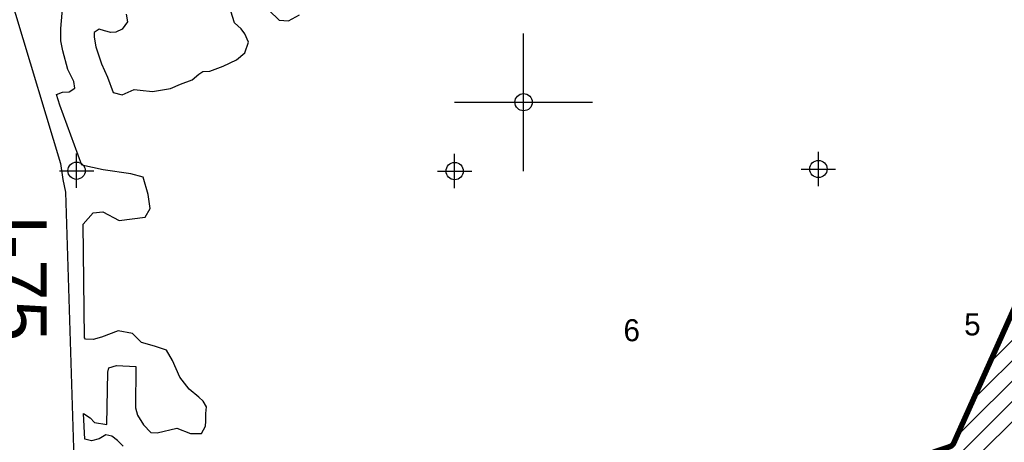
# Model space of a CAD drawing. Extents: x 192051 to 352051, y 710978 to 817615.
# Tile 26 of 85: x 246110 to 260396, y 754987 to 761125. Entities that reach past the tile are written whole.
import ezdxf
from ezdxf.enums import TextEntityAlignment as Align

# ---------------------------------------------------------------- set-up
doc = ezdxf.new("R2010")
doc.units = 0
doc.header["$LTSCALE"] = 800
doc.header["$PDMODE"] = 34
doc.header["$PDSIZE"] = 250
doc.layers.get('0').update_dxf_attribs({"linetype": 'CONTINUOUS'})
for name, color, linetype in [('MAJROADS', 9, 'CONTINUOUS'), ('SEC', 2, 'CONTINUOUS'), ('TEXT', 7, 'CONTINUOUS'), ('WETDBA', 11, 'CONTINUOUS'), ('WETFILL', 12, 'CONTINUOUS'), ('WSHEDS', 3, 'CONTINUOUS')]:
    doc.layers.add(name, color=color, linetype=linetype)

# ---------------------------------------------------------------- blocks, each defined once
blk = doc.blocks.new('TICK')
at = {"color": 0}
for points in [[(500, 0), (500, 1000)], [(0, 500), (1000, 500)]]:
    blk.add_lwpolyline(points, dxfattribs=at)
blk.add_point((500, 500), dxfattribs=at)
blk = doc.blocks.new('*X')
at = {"color": 0}
for p, q in [((260186, 756143), (273810, 769768)), ((259946, 755609), (274007, 769670)), ((259707, 755076), (273498, 768867)), ((253036, 748109), (273505, 768579)), ((253327, 748106), (273511, 768290))]:
    blk.add_line(p, q, dxfattribs=at)

msp = doc.modelspace()

# ---------------------------------------------------------------- linework, layer by layer
at = {"layer": 'MAJROADS', "color": 0}
msp.add_lwpolyline([(245392, 763377), (246703, 759037), (246738, 758805), (246773, 758621), (246932, 753506), (247047, 749449), (247104, 746657), (247183, 743468)], dxfattribs=at)
at = {"layer": 'SEC', "color": 0}
for p in [(257699, 758956), (246935, 758931), (252421, 758926)]:
    msp.add_point(p, dxfattribs=at)
at = {"layer": 'WETDBA', "color": 0}
for points in [[(247609, 754930), (247528, 755013), (247447, 755078), (247359, 755098), (247264, 755036), (247150, 755007), (247054, 755034), (247036, 755407), (247131, 755345), (247193, 755274), (247373, 755245), (247387, 756006), (247403, 756070), (247513, 756104), (247797, 756090), (247790, 755489), (247818, 755381), (247905, 755240), (248014, 755130), (248103, 755126), (248391, 755191), (248589, 755116), (248750, 755117), (248808, 755223), (248812, 755294), (248809, 755406), (248822, 755502), (248774, 755587), (248711, 755645), (248571, 755760), (248434, 755934), (248325, 756173), (248240, 756327), (248067, 756384), (247877, 756435), (247749, 756566), (247541, 756604), (247297, 756516), (247177, 756482), (247067, 756483), (247048, 756506), (247033, 758155), (247178, 758319), (247316, 758336), (247554, 758207), (247928, 758255), (248005, 758382), (247973, 758588), (247899, 758837), (247724, 758888), (247320, 758942), (247011, 759011), (246800, 759595), (246693, 759881), (246646, 760040), (246730, 760074), (246829, 760079), (246910, 760132), (246897, 760228), (246809, 760400), (246735, 760672), (246709, 760817), (246707, 760995), (246736, 761331)], [(247653, 761204), (247676, 761094), (247597, 760989), (247503, 760944), (247431, 760938), (247342, 760964), (247262, 760986), (247191, 760940), (247190, 760872), (247214, 760732), (247299, 760484), (247382, 760288), (247468, 760067), (247597, 760031), (247770, 760110), (247860, 760102), (248035, 760082), (248300, 760123), (248442, 760186), (248612, 760251), (248710, 760332), (248766, 760374), (248868, 760377), (249063, 760448), (249254, 760540), (249376, 760641), (249429, 760798), (249376, 760920), (249322, 760990), (249229, 761079), (249173, 761250)], [(249729, 761260), (249875, 761119), (250011, 761108), (250168, 761196)]]:
    msp.add_lwpolyline(points, dxfattribs=at)
at = {"layer": 'WSHEDS', "color": 0, "const_width": 80}
msp.add_lwpolyline([(247134, 750667), (259604, 754924, 0.20809), (259663, 754977), (261476, 759024, -0.093041), (261497, 759055), (265275, 762781, 0.16561), (265304, 762839), (265534, 764517, -0.167535)], format="xyb", dxfattribs=at)

# ---------------------------------------------------------------- block references
at = {"color": 0, "xscale": 2, "yscale": 2, "zscale": 2}
msp.add_blockref('TICK', (252421, 758926), dxfattribs=at)
at = {"layer": 'WETFILL', "color": 0}
msp.add_blockref('*X', (0, 0), dxfattribs=at)
msp.add_blockref('*X', (0, 0), dxfattribs=at)
msp.add_blockref('*X', (0, 0), dxfattribs=at)
msp.add_blockref('*X', (0, 0), dxfattribs=at)
msp.add_blockref('*X', (0, 0), dxfattribs=at)
msp.add_blockref('*X', (0, 0), dxfattribs=at)
msp.add_blockref('*X', (0, 0), dxfattribs=at)
msp.add_blockref('*X', (0, 0), dxfattribs=at)
msp.add_blockref('*X', (0, 0), dxfattribs=at)
msp.add_blockref('*X', (0, 0), dxfattribs=at)
msp.add_blockref('*X', (0, 0), dxfattribs=at)
msp.add_blockref('*X', (0, 0), dxfattribs=at)
msp.add_blockref('*X', (0, 0), dxfattribs=at)
msp.add_blockref('*X', (0, 0), dxfattribs=at)
msp.add_blockref('*X', (0, 0), dxfattribs=at)
msp.add_blockref('*X', (0, 0), dxfattribs=at)
msp.add_blockref('*X', (0, 0), dxfattribs=at)
msp.add_blockref('*X', (0, 0), dxfattribs=at)
msp.add_blockref('*X', (0, 0), dxfattribs=at)
msp.add_blockref('*X', (0, 0), dxfattribs=at)
msp.add_blockref('*X', (0, 0), dxfattribs=at)
msp.add_blockref('*X', (0, 0), dxfattribs=at)
msp.add_blockref('*X', (0, 0), dxfattribs=at)
msp.add_blockref('*X', (0, 0), dxfattribs=at)
msp.add_blockref('*X', (0, 0), dxfattribs=at)
msp.add_blockref('*X', (0, 0), dxfattribs=at)
msp.add_blockref('*X', (0, 0), dxfattribs=at)
msp.add_blockref('*X', (0, 0), dxfattribs=at)
msp.add_blockref('*X', (0, 0), dxfattribs=at)
msp.add_blockref('*X', (0, 0), dxfattribs=at)
msp.add_blockref('*X', (0, 0), dxfattribs=at)
msp.add_blockref('*X', (0, 0), dxfattribs=at)
msp.add_blockref('*X', (0, 0), dxfattribs=at)
msp.add_blockref('*X', (0, 0), dxfattribs=at)
msp.add_blockref('*X', (0, 0), dxfattribs=at)
msp.add_blockref('*X', (0, 0), dxfattribs=at)
msp.add_blockref('*X', (0, 0), dxfattribs=at)
msp.add_blockref('*X', (0, 0), dxfattribs=at)
msp.add_blockref('*X', (0, 0), dxfattribs=at)
msp.add_blockref('*X', (0, 0), dxfattribs=at)
msp.add_blockref('*X', (0, 0), dxfattribs=at)
msp.add_blockref('*X', (0, 0), dxfattribs=at)
msp.add_blockref('*X', (0, 0), dxfattribs=at)
msp.add_blockref('*X', (0, 0), dxfattribs=at)
msp.add_blockref('*X', (0, 0), dxfattribs=at)
msp.add_blockref('*X', (0, 0), dxfattribs=at)
msp.add_blockref('*X', (0, 0), dxfattribs=at)
msp.add_blockref('*X', (0, 0), dxfattribs=at)
msp.add_blockref('*X', (0, 0), dxfattribs=at)
msp.add_blockref('*X', (0, 0), dxfattribs=at)
msp.add_blockref('*X', (0, 0), dxfattribs=at)
msp.add_blockref('*X', (0, 0), dxfattribs=at)
msp.add_blockref('*X', (0, 0), dxfattribs=at)
msp.add_blockref('*X', (0, 0), dxfattribs=at)
msp.add_blockref('*X', (0, 0), dxfattribs=at)
msp.add_blockref('*X', (0, 0), dxfattribs=at)
msp.add_blockref('*X', (0, 0), dxfattribs=at)
msp.add_blockref('*X', (0, 0), dxfattribs=at)
msp.add_blockref('*X', (0, 0), dxfattribs=at)
msp.add_blockref('*X', (0, 0), dxfattribs=at)
msp.add_blockref('*X', (0, 0), dxfattribs=at)
msp.add_blockref('*X', (0, 0), dxfattribs=at)
msp.add_blockref('*X', (0, 0), dxfattribs=at)
msp.add_blockref('*X', (0, 0), dxfattribs=at)
msp.add_blockref('*X', (0, 0), dxfattribs=at)
msp.add_blockref('*X', (0, 0), dxfattribs=at)
msp.add_blockref('*X', (0, 0), dxfattribs=at)
msp.add_blockref('*X', (0, 0), dxfattribs=at)
msp.add_blockref('*X', (0, 0), dxfattribs=at)
msp.add_blockref('*X', (0, 0), dxfattribs=at)
msp.add_blockref('*X', (0, 0), dxfattribs=at)
msp.add_blockref('*X', (0, 0), dxfattribs=at)
msp.add_blockref('*X', (0, 0), dxfattribs=at)
msp.add_blockref('*X', (0, 0), dxfattribs=at)
msp.add_blockref('*X', (0, 0), dxfattribs=at)
msp.add_blockref('*X', (0, 0), dxfattribs=at)
msp.add_blockref('*X', (0, 0), dxfattribs=at)
msp.add_blockref('*X', (0, 0), dxfattribs=at)
msp.add_blockref('*X', (0, 0), dxfattribs=at)
msp.add_blockref('*X', (0, 0), dxfattribs=at)
msp.add_blockref('*X', (0, 0), dxfattribs=at)
msp.add_blockref('*X', (0, 0), dxfattribs=at)
msp.add_blockref('*X', (0, 0), dxfattribs=at)
msp.add_blockref('*X', (0, 0), dxfattribs=at)
msp.add_blockref('*X', (0, 0), dxfattribs=at)
msp.add_blockref('*X', (0, 0), dxfattribs=at)
msp.add_blockref('*X', (0, 0), dxfattribs=at)
msp.add_blockref('*X', (0, 0), dxfattribs=at)
msp.add_blockref('*X', (0, 0), dxfattribs=at)
msp.add_blockref('*X', (0, 0), dxfattribs=at)
msp.add_blockref('*X', (0, 0), dxfattribs=at)
msp.add_blockref('*X', (0, 0), dxfattribs=at)
msp.add_blockref('*X', (0, 0), dxfattribs=at)
msp.add_blockref('*X', (0, 0), dxfattribs=at)
msp.add_blockref('*X', (0, 0), dxfattribs=at)
msp.add_blockref('*X', (0, 0), dxfattribs=at)
msp.add_blockref('*X', (0, 0), dxfattribs=at)
msp.add_blockref('*X', (0, 0), dxfattribs=at)
msp.add_blockref('*X', (0, 0), dxfattribs=at)
msp.add_blockref('*X', (0, 0), dxfattribs=at)

# ---------------------------------------------------------------- texts
at = {"layer": 'MAJROADS', "color": 0}
msp.add_text('I-75', height=800, rotation=270, dxfattribs=at).set_placement((245701, 758297))
at = {"layer": 'TEXT', "color": 0}
for s, p in [('6', (254990, 756455)), ('5', (259933, 756540))]:
    msp.add_text(s, height=320, dxfattribs=at).set_placement(p, align=Align.CENTER)

doc.saveas('drawing.dxf')
